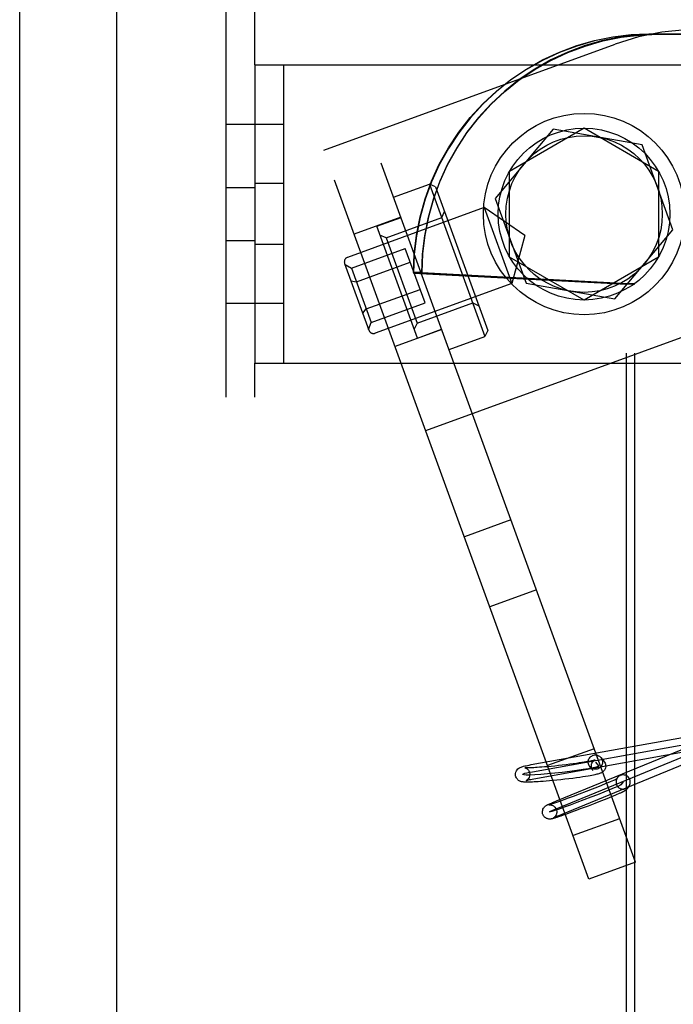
# Model space of a CAD drawing. Header units: inches. Extents: x 0 to 283, y 0 to 183.
# Tile 73 of 99: x 155.33 to 156.7, y 93.17 to 95.24. Entities that reach past the tile are written whole.
import ezdxf

# ---------------------------------------------------------------- set-up
doc = ezdxf.new("R2010")
doc.units = ezdxf.units.IN
doc.header["$LTSCALE"] = 15.583333
doc.header["$MEASUREMENT"] = 0
doc.linetypes.add('HIDDEN', pattern=[0.2, 0.1, -0.1])
doc.layers.get('0').update_dxf_attribs({"linetype": 'CONTINUOUS'})
doc.layers.add('DEFAULT_2', color=8, linetype='HIDDEN')
doc.layers.add('RIGHTHAND_DOOR_ASSEMBLY', color=7, linetype='CONTINUOUS')

msp = doc.modelspace()

# ---------------------------------------------------------------- linework, layer by layer
at = {"color": 7, "linetype": 'Continuous'}
msp.add_line((155.5356, 57.1099), (155.5356, 130.5474), dxfattribs=at)
at = {"layer": 'DEFAULT_2', "color": 8, "linetype": 'HIDDEN'}
for p, q in [((155.7646, 91.3287), (155.7646, 96.3287)), ((155.8246, 95.1412), (155.8246, 96.3287)), ((156.6524, 95.2062), (156.6698, 95.2062)), ((156.6524, 95.2052), (157.4755, 95.2052)), ((156.6698, 95.2062), (157.2856, 95.2062)), ((155.9689, 94.9626), (156.5797, 95.1849)), ((155.8246, 95.1412), (155.8246, 94.5162)), ((155.8246, 95.1412), (156.8246, 95.1412)), ((155.8846, 95.1412), (155.8846, 94.5162)), ((155.8846, 95.0162), (155.7646, 95.0162)), ((156.6224, 93.4712), (156.0666, 94.9982)), ((156.4499, 95.0064), (156.3284, 94.8615)), ((156.3584, 94.9189), (156.5146, 95.0091)), ((156.6361, 94.9735), (156.4499, 95.0064)), ((156.5146, 95.0091), (156.6709, 94.9189)), ((156.7008, 94.7959), (156.6361, 94.9735)), ((156.5247, 93.4356), (155.9689, 94.9626)), ((156.3584, 94.7385), (156.3584, 94.9189)), ((156.6709, 94.9189), (156.6709, 94.7385)), ((155.8846, 94.8927), (155.8246, 94.8927)), ((156.1154, 94.8643), (156.1905, 94.8917)), ((156.1905, 94.8917), (156.3068, 94.5722)), ((156.2033, 94.8857), (156.1905, 94.8917)), ((155.7646, 94.8843), (155.8246, 94.8843)), ((156.2033, 94.8857), (156.3128, 94.585)), ((156.3284, 94.8615), (156.3931, 94.6839)), ((156.3053, 94.8424), (156.0187, 94.7381)), ((156.2162, 94.8212), (156.2222, 94.834)), ((156.3053, 94.8424), (156.3631, 94.6836)), ((156.3906, 94.7836), (156.3053, 94.8424)), ((156.1307, 94.822), (156.033, 94.7864)), ((156.0802, 94.8031), (156.1309, 94.8215)), ((156.0997, 94.7788), (156.2162, 94.8212)), ((156.1653, 94.5691), (156.0802, 94.8031)), ((156.5793, 94.651), (156.7008, 94.7959)), ((155.7646, 94.7731), (155.8246, 94.7731)), ((156.0997, 94.7788), (156.0868, 94.7847)), ((156.0997, 94.7788), (156.1646, 94.6002)), ((156.1827, 94.3753), (157.2633, 94.7686)), ((156.3906, 94.7836), (156.3631, 94.6836)), ((155.8846, 94.7647), (155.8246, 94.7647)), ((156.027, 94.7154), (156.1397, 94.7564)), ((156.1812, 94.6425), (156.1397, 94.7564)), ((156.0127, 94.7253), (156.0637, 94.5853)), ((156.0373, 94.6869), (156.1501, 94.7279)), ((156.5146, 94.6483), (156.3584, 94.7385)), ((156.6709, 94.7385), (156.5146, 94.6483)), ((156.0136, 94.7228), (156.027, 94.7154)), ((156.027, 94.7154), (156.0684, 94.6015)), ((156.1746, 94.7062), (156.1572, 94.7062)), ((156.1572, 94.7062), (156.6038, 94.6826)), ((156.1746, 94.7052), (156.1572, 94.7052)), ((156.1572, 94.7052), (156.6038, 94.6816)), ((156.1746, 94.7062), (156.6212, 94.6826)), ((156.1746, 94.7052), (156.6212, 94.6816)), ((156.0259, 94.6889), (156.0373, 94.6869)), ((156.3631, 94.6836), (156.0765, 94.5793)), ((156.3931, 94.6839), (156.5793, 94.651)), ((156.0581, 94.6299), (156.1708, 94.671)), ((156.6038, 92.9788), (156.6038, 94.6826)), ((156.6212, 94.6826), (156.6038, 94.6826)), ((156.6212, 94.6816), (156.6038, 94.6816)), ((156.6212, 92.9788), (156.6212, 94.6826)), ((156.0684, 94.6015), (156.1812, 94.6425)), ((156.1646, 94.6002), (156.2812, 94.6426)), ((156.2812, 94.6426), (156.294, 94.6367)), ((155.8846, 94.6412), (155.7646, 94.6412)), ((156.0506, 94.6211), (156.0581, 94.6299)), ((156.063, 94.5872), (156.0684, 94.6015)), ((156.2163, 94.5871), (156.1185, 94.5515)), ((156.1646, 94.6002), (156.1587, 94.5874)), ((156.1653, 94.5691), (156.2161, 94.5876)), ((156.3128, 94.585), (156.3068, 94.5722)), ((156.2316, 94.5448), (156.3068, 94.5722)), ((155.8246, 91.3287), (155.8246, 94.5162)), ((155.8246, 94.5162), (156.8246, 94.5162)), ((156.3614, 94.1882), (156.2637, 94.1526)), ((156.4148, 94.0416), (156.3171, 94.006)), ((156.4568, 93.5996), (156.7897, 93.736)), ((156.4066, 93.6607), (156.741, 93.7206)), ((156.4595, 93.5845), (156.8083, 93.7275)), ((156.4092, 93.6459), (156.7307, 93.7035)), ((156.5359, 93.7089), (156.4381, 93.6734)), ((156.4688, 93.5721), (156.8046, 93.7097)), ((156.5383, 93.6808), (156.5448, 93.6728)), ((156.5498, 93.6903), (156.5564, 93.6824)), ((156.5267, 93.6713), (156.5333, 93.6633)), ((156.5514, 93.632), (156.5425, 93.6285)), ((156.5586, 93.635), (156.5514, 93.632)), ((156.5645, 93.6374), (156.5586, 93.635)), ((156.5692, 93.6393), (156.5645, 93.6374)), ((156.573, 93.6409), (156.5692, 93.6393)), ((156.576, 93.6422), (156.573, 93.6409)), ((156.5784, 93.6432), (156.576, 93.6422)), ((156.5849, 93.6486), (156.5802, 93.6427)), ((156.5966, 93.6392), (156.5919, 93.6333)), ((156.5046, 93.6139), (156.4918, 93.6091)), ((156.519, 93.6194), (156.5046, 93.6139)), ((156.5318, 93.6243), (156.519, 93.6194)), ((156.5425, 93.6285), (156.5318, 93.6243)), ((156.5834, 93.6128), (156.5791, 93.6109)), ((156.587, 93.6143), (156.5834, 93.6128)), ((156.5898, 93.6155), (156.587, 93.6143)), ((156.6083, 93.6298), (156.6036, 93.6239)), ((156.4506, 93.597), (156.4568, 93.5996)), ((156.4544, 93.5956), (156.4506, 93.5943)), ((156.4591, 93.5972), (156.4544, 93.5956)), ((156.465, 93.5993), (156.4591, 93.5972)), ((156.4723, 93.6019), (156.465, 93.5993)), ((156.4811, 93.6051), (156.4723, 93.6019)), ((156.4918, 93.6091), (156.4811, 93.6051)), ((156.5371, 93.5942), (156.523, 93.5888)), ((156.549, 93.5988), (156.5371, 93.5942)), ((156.5589, 93.6027), (156.549, 93.5988)), ((156.567, 93.606), (156.5589, 93.6027)), ((156.5737, 93.6087), (156.567, 93.606)), ((156.5791, 93.6109), (156.5737, 93.6087)), ((156.4594, 93.5681), (156.4635, 93.5699)), ((156.4635, 93.5699), (156.4688, 93.5721)), ((156.4778, 93.572), (156.4711, 93.5696)), ((156.4862, 93.575), (156.4778, 93.572)), ((156.4963, 93.5788), (156.4862, 93.575)), ((156.5086, 93.5833), (156.4963, 93.5788)), ((156.523, 93.5888), (156.5086, 93.5833)), ((156.4656, 93.5677), (156.4611, 93.5662)), ((156.4711, 93.5696), (156.4656, 93.5677)), ((156.5892, 93.5623), (156.4915, 93.5268)), ((156.6224, 93.4712), (156.5247, 93.4356))]:
    msp.add_line(p, q, dxfattribs=at)
for points in [[(156.1572, 94.7062), (156.1588, 94.7455), (156.1633, 94.7844), (156.1709, 94.8229), (156.1815, 94.8607), (156.1949, 94.8975), (156.2112, 94.9332), (156.2302, 94.9674), (156.2518, 95.0001), (156.2759, 95.0309), (156.3023, 95.0598), (156.3308, 95.0864), (156.3613, 95.1107), (156.3937, 95.1325), (156.4276, 95.1517), (156.4629, 95.1681), (156.4994, 95.1817), (156.5368, 95.1924), (156.5749, 95.2), (156.6134, 95.2046), (156.6524, 95.2062)], [(156.6524, 95.2052), (156.6134, 95.2036), (156.5749, 95.199), (156.5368, 95.1914), (156.4994, 95.1807), (156.4629, 95.1671), (156.4276, 95.1507), (156.3937, 95.1315), (156.3613, 95.1097), (156.3308, 95.0854), (156.3023, 95.0588), (156.2759, 95.0299), (156.2518, 94.9991), (156.2302, 94.9664), (156.2112, 94.9322), (156.1949, 94.8965), (156.1815, 94.8597), (156.1709, 94.8219), (156.1633, 94.7834), (156.1588, 94.7445), (156.1572, 94.7052)], [(156.6698, 95.2062), (156.6308, 95.2046), (156.5923, 95.2), (156.5542, 95.1924), (156.5168, 95.1817), (156.4803, 95.1681), (156.445, 95.1517), (156.4111, 95.1325), (156.3787, 95.1107), (156.3482, 95.0864), (156.3197, 95.0598), (156.2933, 95.0309), (156.2692, 95.0001), (156.2476, 94.9674), (156.2286, 94.9332), (156.2123, 94.8975), (156.1989, 94.8607), (156.1883, 94.8229), (156.1807, 94.7844), (156.1762, 94.7455), (156.1746, 94.7062)], [(156.1746, 94.7052), (156.1762, 94.7445), (156.1807, 94.7834), (156.1883, 94.8219), (156.1989, 94.8597), (156.2123, 94.8965), (156.2286, 94.9322), (156.2476, 94.9664), (156.2692, 94.9991), (156.2933, 95.0299), (156.3197, 95.0588), (156.3482, 95.0854), (156.3787, 95.1097), (156.4111, 95.1315), (156.445, 95.1507), (156.4803, 95.1671), (156.5168, 95.1807), (156.5542, 95.1914), (156.5923, 95.199), (156.6308, 95.2036), (156.6698, 95.2052)], [(156.4039, 93.6755), (156.7406, 93.7357), (156.7457, 93.7366), (156.7517, 93.7376), (156.7585, 93.7386), (156.7661, 93.7397), (156.7744, 93.7408), (156.7832, 93.742), (156.7922, 93.7431), (156.8013, 93.7441)], [(156.5234, 93.6791), (156.5233, 93.6813), (156.5235, 93.6834), (156.524, 93.6855), (156.5248, 93.6874), (156.5259, 93.6893), (156.5273, 93.6909), (156.5288, 93.6924), (156.5306, 93.6936), (156.5325, 93.6946), (156.5345, 93.6953), (156.5366, 93.6957), (156.5388, 93.6958), (156.5409, 93.6956), (156.543, 93.695), (156.5449, 93.6942), (156.5468, 93.6932), (156.5484, 93.6918), (156.5498, 93.6903)], [(156.371, 93.6534), (156.3709, 93.6542), (156.371, 93.6567), (156.3716, 93.6596), (156.3727, 93.6624), (156.3742, 93.6647), (156.3759, 93.6665), (156.3776, 93.6679), (156.3793, 93.6689), (156.3809, 93.6697), (156.3826, 93.6704), (156.3842, 93.671), (156.386, 93.6716), (156.388, 93.6721), (156.3903, 93.6727), (156.393, 93.6733), (156.3961, 93.674), (156.3998, 93.6747), (156.4039, 93.6755)], [(156.5598, 93.6743), (156.5599, 93.674), (156.5599, 93.6714), (156.5595, 93.6689), (156.5586, 93.6664), (156.5574, 93.6641), (156.5558, 93.6622), (156.5541, 93.6606), (156.5526, 93.6594), (156.5511, 93.6586), (156.5497, 93.6579), (156.5483, 93.6573), (156.5469, 93.6568), (156.5453, 93.6563), (156.5436, 93.6558), (156.5417, 93.6553), (156.5396, 93.6548), (156.5371, 93.6542), (156.5342, 93.6536), (156.531, 93.653), (156.5272, 93.6523), (156.5229, 93.6515), (156.5179, 93.6507), (156.5123, 93.6498), (156.5059, 93.6489), (156.4988, 93.6479), (156.491, 93.6468), (156.4828, 93.6458), (156.4745, 93.6448), (156.4662, 93.6439), (156.4578, 93.643), (156.4497, 93.6422), (156.4421, 93.6415), (156.4352, 93.6409), (156.429, 93.6404), (156.4235, 93.64), (156.4185, 93.6396), (156.4141, 93.6394), (156.4101, 93.6392), (156.4066, 93.639), (156.4035, 93.6389), (156.4007, 93.6388), (156.3983, 93.6388), (156.3961, 93.6388), (156.3941, 93.6388), (156.3924, 93.6388), (156.3908, 93.6389), (156.3894, 93.639), (156.3881, 93.6391), (156.3869, 93.6392), (156.3858, 93.6393), (156.3846, 93.6395), (156.3834, 93.6398), (156.3822, 93.6401), (156.3811, 93.6405), (156.38, 93.641), (156.3786, 93.6417), (156.3772, 93.6426), (156.376, 93.6437), (156.3748, 93.6448), (156.3737, 93.6462), (156.3727, 93.6479), (156.3718, 93.6498), (156.3712, 93.652), (156.371, 93.6534)], [(156.5448, 93.6728), (156.544, 93.6718), (156.5403, 93.6704), (156.5335, 93.6688), (156.5242, 93.667), (156.5125, 93.665), (156.4991, 93.6631), (156.4845, 93.6611), (156.4689, 93.6593), (156.4534, 93.6576), (156.4381, 93.6562), (156.4241, 93.655), (156.4117, 93.6543), (156.4012, 93.6538), (156.3933, 93.6538), (156.3881, 93.6542), (156.3859, 93.6549)], [(156.5375, 93.6853), (156.5375, 93.6853), (156.5373, 93.6852), (156.5367, 93.685), (156.536, 93.6848), (156.5349, 93.6845), (156.5336, 93.6842), (156.532, 93.6838), (156.5301, 93.6834), (156.5278, 93.6829), (156.5252, 93.6824), (156.5221, 93.6819), (156.5185, 93.6812), (156.5145, 93.6805), (156.5099, 93.6798), (156.5046, 93.679), (156.4987, 93.6782), (156.4921, 93.6772), (156.4848, 93.6763), (156.477, 93.6753), (156.469, 93.6744), (156.4609, 93.6735), (156.453, 93.6726), (156.4454, 93.6719), (156.4383, 93.6712), (156.432, 93.6707), (156.4263, 93.6703), (156.4212, 93.6699), (156.4166, 93.6696), (156.4126, 93.6693), (156.409, 93.6691), (156.4058, 93.669), (156.403, 93.6689), (156.4006, 93.6688), (156.3984, 93.6688), (156.3966, 93.6688), (156.395, 93.6688), (156.3937, 93.6688), (156.3926, 93.6688), (156.3918, 93.6689), (156.3911, 93.6689), (156.3907, 93.6689)], [(156.5267, 93.6713), (156.5254, 93.6731), (156.5244, 93.675), (156.5238, 93.677), (156.5234, 93.6791)], [(156.5532, 93.6825), (156.5532, 93.6803), (156.553, 93.6782), (156.5525, 93.6762), (156.5517, 93.6742), (156.5506, 93.6723), (156.5493, 93.6707), (156.5477, 93.6692), (156.546, 93.668), (156.544, 93.667), (156.542, 93.6663), (156.5399, 93.6659), (156.5378, 93.6658), (156.5357, 93.6661), (156.5336, 93.6666), (156.5316, 93.6674), (156.5298, 93.6685), (156.5281, 93.6698), (156.5267, 93.6713)], [(156.53, 93.671), (156.53, 93.6714), (156.53, 93.6738), (156.5304, 93.6762), (156.5312, 93.6786), (156.5323, 93.6806), (156.5336, 93.6823), (156.5349, 93.6836), (156.5359, 93.6844), (156.5367, 93.6849), (156.5373, 93.6852), (156.5375, 93.6853)], [(156.5498, 93.6903), (156.5511, 93.6885), (156.5521, 93.6866), (156.5528, 93.6846), (156.5532, 93.6825)], [(156.5564, 93.6824), (156.5577, 93.6805), (156.5588, 93.6785), (156.5595, 93.6763), (156.5598, 93.6743)], [(156.3859, 93.6549), (156.3862, 93.6556), (156.3878, 93.6564), (156.3907, 93.6573), (156.3948, 93.6583), (156.4001, 93.6595), (156.4066, 93.6607)], [(156.3907, 93.6689), (156.3906, 93.669), (156.3904, 93.669), (156.3903, 93.669), (156.3904, 93.669), (156.3908, 93.6689), (156.3914, 93.6687), (156.392, 93.6685), (156.3928, 93.6681), (156.3939, 93.6676), (156.395, 93.6668), (156.3961, 93.6659), (156.3971, 93.6649), (156.398, 93.6638), (156.3989, 93.6624), (156.3998, 93.6606), (156.4005, 93.6586), (156.4008, 93.6567)], [(156.4008, 93.6567), (156.4008, 93.6565), (156.4009, 93.6541), (156.4004, 93.6515), (156.3995, 93.6489), (156.3982, 93.6467), (156.3968, 93.6449), (156.3956, 93.6438), (156.3946, 93.6431), (156.3943, 93.643)], [(156.5333, 93.6633), (156.532, 93.6651), (156.531, 93.667), (156.5303, 93.6691), (156.53, 93.671)], [(156.6106, 93.6445), (156.6097, 93.6465), (156.6085, 93.6482), (156.6071, 93.6498), (156.6055, 93.6512), (156.6037, 93.6524), (156.6017, 93.6533), (156.5997, 93.6538), (156.5975, 93.6541), (156.5954, 93.6541), (156.5933, 93.6538), (156.5912, 93.6532), (156.5893, 93.6523), (156.5875, 93.6511), (156.5859, 93.6497), (156.5849, 93.6486)], [(156.3943, 93.643), (156.3938, 93.6426), (156.3933, 93.6424), (156.3933, 93.6424), (156.3936, 93.6425), (156.3942, 93.6427), (156.3952, 93.643), (156.3965, 93.6433), (156.3982, 93.6437), (156.4003, 93.6442), (156.4028, 93.6447), (156.4057, 93.6453), (156.4092, 93.6459)], [(156.5919, 93.6333), (156.5899, 93.6321), (156.5852, 93.6299), (156.5777, 93.6266), (156.5681, 93.6226), (156.5562, 93.6178), (156.5431, 93.6126), (156.529, 93.6071), (156.5142, 93.6015), (156.4997, 93.596), (156.4857, 93.5908), (156.4731, 93.5863), (156.4622, 93.5824), (156.4533, 93.5794), (156.447, 93.5774), (156.4433, 93.5764), (156.4425, 93.5766)], [(156.5834, 93.6456), (156.5834, 93.6456), (156.5835, 93.6457), (156.5834, 93.6456), (156.5833, 93.6456), (156.5831, 93.6455), (156.5828, 93.6453), (156.5825, 93.6452), (156.582, 93.6449), (156.5815, 93.6447), (156.5809, 93.6444), (156.5802, 93.6441), (156.5793, 93.6437), (156.5784, 93.6432)], [(156.5802, 93.6427), (156.5809, 93.6436), (156.5816, 93.6442), (156.5821, 93.6447), (156.5826, 93.645), (156.5829, 93.6453), (156.5831, 93.6455), (156.5833, 93.6456), (156.5834, 93.6456)], [(156.5849, 93.6486), (156.5845, 93.6481), (156.5834, 93.6463), (156.5825, 93.6443), (156.5819, 93.6423), (156.5816, 93.6402), (156.5816, 93.638), (156.582, 93.6359), (156.5826, 93.6339)], [(156.5826, 93.6339), (156.5835, 93.6319), (156.5846, 93.6301), (156.5861, 93.6285), (156.5877, 93.6271), (156.5895, 93.626), (156.5914, 93.6251), (156.5935, 93.6245), (156.5956, 93.6242), (156.5978, 93.6242), (156.5999, 93.6246), (156.6019, 93.6252), (156.6039, 93.6261), (156.6057, 93.6272), (156.6073, 93.6287), (156.6083, 93.6298)], [(156.6083, 93.6298), (156.6086, 93.6303), (156.6098, 93.6321), (156.6107, 93.634), (156.6113, 93.6361), (156.6115, 93.6382), (156.6115, 93.6403), (156.6112, 93.6424), (156.6106, 93.6445)], [(156.6036, 93.6239), (156.6027, 93.6229), (156.6019, 93.6221), (156.6012, 93.6216), (156.6007, 93.6211), (156.6002, 93.6208), (156.5997, 93.6204), (156.5992, 93.6201), (156.5987, 93.6198), (156.5982, 93.6195), (156.5977, 93.6193), (156.5972, 93.619), (156.5966, 93.6187), (156.596, 93.6184), (156.5954, 93.6181), (156.5947, 93.6177), (156.5939, 93.6174), (156.593, 93.617), (156.5921, 93.6165), (156.591, 93.616), (156.5898, 93.6155)], [(156.4284, 93.5711), (156.4278, 93.5728), (156.4274, 93.5755), (156.4275, 93.5781), (156.4279, 93.5803), (156.4285, 93.5822), (156.4295, 93.5842), (156.4308, 93.586), (156.432, 93.5874), (156.4332, 93.5884), (156.4342, 93.5892), (156.4351, 93.5898), (156.436, 93.5903), (156.4368, 93.5907), (156.4377, 93.5912), (156.4386, 93.5917), (156.4397, 93.5922), (156.441, 93.5928), (156.4424, 93.5934), (156.4441, 93.5942), (156.446, 93.595), (156.4481, 93.5959), (156.4506, 93.597)], [(156.4406, 93.5912), (156.4406, 93.5912), (156.4405, 93.5912), (156.4406, 93.5912), (156.4407, 93.5912), (156.441, 93.5913), (156.4414, 93.5913), (156.4419, 93.5913), (156.4426, 93.5914), (156.4435, 93.5913), (156.4445, 93.5912), (156.4454, 93.5911), (156.4463, 93.5909), (156.4477, 93.5904), (156.4492, 93.5898), (156.4504, 93.5891), (156.4515, 93.5884), (156.4526, 93.5874), (156.4538, 93.5862), (156.455, 93.5846), (156.456, 93.5827), (156.4564, 93.5818)], [(156.4506, 93.5943), (156.4476, 93.5933), (156.4464, 93.5929), (156.4453, 93.5926), (156.4444, 93.5923), (156.4435, 93.592), (156.4428, 93.5918), (156.4422, 93.5916), (156.4417, 93.5915), (156.4413, 93.5914), (156.441, 93.5913), (156.4407, 93.5912), (156.4406, 93.5912)], [(156.4611, 93.5662), (156.4576, 93.565), (156.4561, 93.5645), (156.4547, 93.5641), (156.4535, 93.5637), (156.4524, 93.5634), (156.4515, 93.5631), (156.4506, 93.5628), (156.4498, 93.5626), (156.449, 93.5624), (156.4484, 93.5622), (156.4477, 93.5621), (156.4471, 93.5619), (156.4465, 93.5618), (156.4459, 93.5617), (156.4453, 93.5616), (156.4445, 93.5615), (156.4437, 93.5614), (156.4428, 93.5614), (156.4418, 93.5614), (156.4407, 93.5615), (156.4396, 93.5617), (156.4384, 93.562), (156.437, 93.5624), (156.4356, 93.563), (156.4342, 93.5638), (156.4331, 93.5647), (156.432, 93.5656), (156.4308, 93.5669), (156.4296, 93.5686), (156.4286, 93.5705), (156.4284, 93.5711)], [(156.4425, 93.5766), (156.4435, 93.5773), (156.4458, 93.5785), (156.4493, 93.5801), (156.4539, 93.5821), (156.4595, 93.5845)], [(156.4564, 93.5818), (156.4568, 93.5805), (156.4573, 93.5781), (156.4574, 93.5756), (156.457, 93.5733), (156.4566, 93.5716), (156.4559, 93.5701), (156.455, 93.5683), (156.4539, 93.5669), (156.453, 93.5659), (156.4522, 93.5652), (156.4516, 93.5647), (156.4511, 93.5644), (156.4511, 93.5643)], [(156.4511, 93.5643), (156.4509, 93.5642), (156.4508, 93.5642), (156.4509, 93.5642), (156.4511, 93.5643), (156.4514, 93.5645), (156.4519, 93.5647), (156.4524, 93.565), (156.4532, 93.5654), (156.4541, 93.5658), (156.4551, 93.5662), (156.4564, 93.5668), (156.4578, 93.5674), (156.4594, 93.5681)]]:
    msp.add_lwpolyline(points, dxfattribs=at)
for radius in [0.211, 0.18, 0.164]:
    msp.add_circle((156.5146, 94.8287), radius, dxfattribs=at)
for centre, radius, start, end in [((156.7507, 94.7151), 0.5, 20, 110), ((156.0221, 94.7287), 0.01, 110, 200), ((156.0731, 94.5887), 0.01, 200, 290)]:
    msp.add_arc(centre, radius, start, end, dxfattribs=at)
at = {"layer": 'RIGHTHAND_DOOR_ASSEMBLY', "color": 3, "linetype": 'Continuous'}
msp.add_line((155.3316, 84.7862), (155.3316, 102.8712), dxfattribs=at)

doc.saveas('drawing.dxf')
